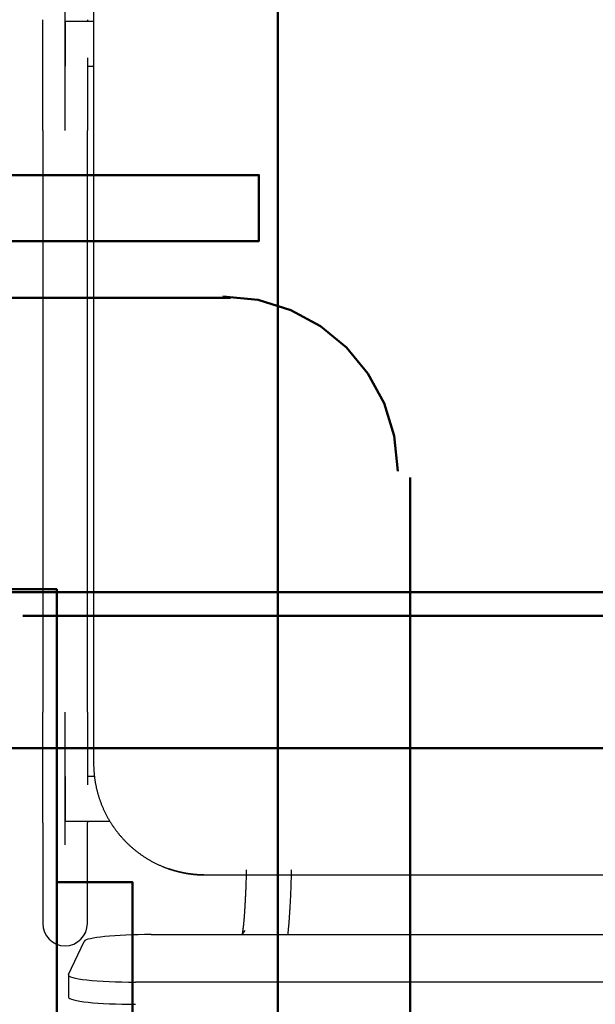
# Model space of a CAD drawing. Header units: metres. Extents: x -1 to 430, y -6 to 31.
# Tile 87 of 169: x 417.837 to 418.095, y 15.135 to 15.576. Entities that reach past the tile are written whole.
import ezdxf

# ---------------------------------------------------------------- set-up
doc = ezdxf.new("R2010")
doc.units = ezdxf.units.M
doc.linetypes.add('CONTINUA', pattern=[0])
for name, color, linetype, lineweight in [('P1 MOBLES', 7, 'CONTINUA', 25), ('P3 MOBLES', 7, 'CONTINUA', 25), ('P4 MOBLES', 7, 'CONTINUA', 25), ('P5 MOBLES', 7, 'CONTINUA', 25), ('PA MOBLES', 7, 'CONTINUA', 25)]:
    doc.layers.add(name, color=color, linetype=linetype, lineweight=lineweight)

# ---------------------------------------------------------------- blocks, each defined once
blk = doc.blocks.new('OBJETO_COMPLEJO_79')
at = {"layer": 'P3 MOBLES', "color": 202, "linetype": 'CONTINUA', "lineweight": 50, "transparency": 33554687}
for p, q in [((417.93164, 15.45126), (417.58029, 15.45126)), ((418.01207, 15.07874), (418.01207, 15.37083))]:
    blk.add_line(p, q, dxfattribs=at)
blk.add_lwpolyline([(418.75288, 14.5242), (418.75288, 15.92538), (417.95281, 15.92538), (417.95281, 14.5242), (418.75288, 14.5242)], close=True, dxfattribs=at)
for points in [[(417.68188, 15.47666), (417.68188, 15.50629), (417.94434, 15.50629), (417.94434, 15.47666), (417.55489, 15.47666), (417.55489, 15.43856)], [(417.92823, 15.45191), (417.94401, 15.45032), (417.95871, 15.44575), (417.97202, 15.43853), (417.98361, 15.42897), (417.99317, 15.41738), (418.00039, 15.40408), (418.00495, 15.38938), (418.00654, 15.3736)]]:
    blk.add_lwpolyline(points, dxfattribs=at)
blk = doc.blocks.new('OBJETO_COMPLEJO_116')
at = {"layer": 'P4 MOBLES', "color": 202, "linetype": 'CONTINUA', "lineweight": 50, "transparency": 33554687}
blk.add_lwpolyline([(419.16669, 16.11953), (417.76552, 16.11953), (417.76552, 15.31946), (419.16669, 15.31946), (419.16669, 16.11953)], close=True, dxfattribs=at)
blk = doc.blocks.new('OBJETO_COMPLEJO_169')
at = {"layer": 'P5 MOBLES', "color": 202, "linetype": 'CONTINUA', "lineweight": 50, "transparency": 33554687}
blk.add_line((418.13069, 15.30872), (417.8386, 15.30872), dxfattribs=at)
blk.add_lwpolyline([(418.68524, 16.04953), (417.28406, 16.04953), (417.28406, 15.24946), (418.68524, 15.24946), (418.68524, 16.04953)], close=True, dxfattribs=at)

msp = doc.modelspace()

# ---------------------------------------------------------------- linework, layer by layer
at = {"layer": 'P1 MOBLES', "color": 202, "linetype": 'CONTINUA', "lineweight": 50, "transparency": 33554687}
msp.add_lwpolyline([(417.85382, 15.18948), (417.88769, 15.18948), (417.88769, 14.92702), (417.85382, 14.92702), (417.85382, 15.32071), (417.81572, 15.32071)], dxfattribs=at)
at = {"layer": 'PA MOBLES', "color": 180, "transparency": 33554687}
for p, q in [((417.87034, 15.59268), (417.87034, 15.24267)), ((417.85756, 15.52619), (417.85756, 15.58576)), ((417.85756, 15.57507), (417.85756, 15.55507)), ((417.87034, 15.57507), (417.85756, 15.57507)), ((417.86756, 15.55507), (417.87034, 15.55507)), ((417.84756, 15.52619), (417.84756, 15.26569)), ((417.86756, 15.26569), (417.86756, 15.52619)), ((417.85756, 15.20612), (417.85756, 15.26569)), ((417.85756, 15.23681), (417.85756, 15.21681)), ((417.87068, 15.23681), (417.86756, 15.23681)), ((417.84756, 15.216), (417.84756, 15.17094)), ((417.85756, 15.21681), (417.87755, 15.21681)), ((417.86756, 15.17094), (417.86756, 15.216)), ((417.91976, 15.19268), (418.26591, 15.19268)), ((417.91976, 15.19268), (418.26591, 15.19268)), ((417.93805, 15.16775), (417.93669, 15.16597)), ((417.85912, 15.14803), (417.86612, 15.16293)), ((417.89608, 15.16597), (418.289, 15.16597)), ((417.85908, 15.14787), (417.85908, 15.13792)), ((418.296, 15.14467), (417.88908, 15.14467))]:
    msp.add_line(p, q, dxfattribs=at)
for points in [[(417.84756, 15.52619), (417.84756, 15.52684), (417.84756, 15.52749), (417.84756, 15.52814), (417.84756, 15.52879), (417.84756, 15.52943), (417.84756, 15.53008), (417.84756, 15.53073), (417.84756, 15.53137), (417.84756, 15.53202), (417.84756, 15.53266), (417.84756, 15.5333), (417.84756, 15.53395), (417.84756, 15.53458), (417.84756, 15.53522), (417.84756, 15.53586), (417.84756, 15.53649), (417.84756, 15.53713), (417.84756, 15.53776), (417.84756, 15.53839), (417.84756, 15.53902), (417.84756, 15.53964), (417.84756, 15.54027), (417.84756, 15.54089), (417.84756, 15.54151), (417.84756, 15.54212), (417.84756, 15.54274), (417.84756, 15.54335), (417.84756, 15.54396), (417.84756, 15.54456), (417.84756, 15.54517), (417.84756, 15.54577), (417.84756, 15.54637), (417.84756, 15.54696), (417.84756, 15.54755), (417.84756, 15.54813), (417.84756, 15.54871), (417.84756, 15.54929), (417.84756, 15.54987), (417.84756, 15.55043), (417.84756, 15.551), (417.84756, 15.55156), (417.84756, 15.55212), (417.84756, 15.55267), (417.84756, 15.55322), (417.84756, 15.55376), (417.84756, 15.5543), (417.84756, 15.55483), (417.84756, 15.55536), (417.84756, 15.55588), (417.84756, 15.5564), (417.84756, 15.55692), (417.84756, 15.55743), (417.84756, 15.55793), (417.84756, 15.55843), (417.84756, 15.55892), (417.84756, 15.55941), (417.84756, 15.55989), (417.84756, 15.56037), (417.84756, 15.56084), (417.84756, 15.56131), (417.84756, 15.56171), (417.84756, 15.56211), (417.84756, 15.5625), (417.84756, 15.56289), (417.84756, 15.56327), (417.84756, 15.56365), (417.84756, 15.56403), (417.84756, 15.56439), (417.84756, 15.56476), (417.84756, 15.56512), (417.84756, 15.56547), (417.84756, 15.56582), (417.84756, 15.56616), (417.84756, 15.5665), (417.84756, 15.56683), (417.84756, 15.56716), (417.84756, 15.56748), (417.84756, 15.5678), (417.84756, 15.56811), (417.84756, 15.56842), (417.84756, 15.56872), (417.84756, 15.56901), (417.84756, 15.5693), (417.84756, 15.56959), (417.84756, 15.56987), (417.84756, 15.57014), (417.84756, 15.57041), (417.84756, 15.57067), (417.84756, 15.57093), (417.84756, 15.57118), (417.84756, 15.57142), (417.84756, 15.57166), (417.84756, 15.5719), (417.84756, 15.57212), (417.84756, 15.57235), (417.84756, 15.57256), (417.84756, 15.57277), (417.84756, 15.57297), (417.84756, 15.57317), (417.84756, 15.57336), (417.84756, 15.57355), (417.84756, 15.57373), (417.84756, 15.5739), (417.84756, 15.57406), (417.84756, 15.57422), (417.84756, 15.57438), (417.84756, 15.57453), (417.84756, 15.57467), (417.84756, 15.5748), (417.84756, 15.57493), (417.84756, 15.57506), (417.84756, 15.57517), (417.84756, 15.57528), (417.84756, 15.57539), (417.84756, 15.57549), (417.84756, 15.57558), (417.84756, 15.57566), (417.84756, 15.57574), (417.84756, 15.57581), (417.84756, 15.57588)], [(417.86756, 15.57588), (417.86756, 15.57586), (417.86756, 15.57584), (417.86756, 15.57582), (417.86756, 15.5758), (417.86756, 15.57578), (417.86756, 15.57576), (417.86756, 15.57574), (417.86756, 15.57571), (417.86756, 15.57569), (417.86756, 15.57567), (417.86756, 15.57564), (417.86756, 15.57562), (417.86756, 15.57559), (417.86756, 15.57556), (417.86756, 15.57554), (417.86756, 15.57551), (417.86756, 15.57548), (417.86756, 15.57545), (417.86756, 15.57542), (417.86756, 15.57539), (417.86756, 15.57536), (417.86756, 15.57533), (417.86756, 15.5753), (417.86756, 15.57527), (417.86756, 15.57524), (417.86756, 15.57521), (417.86756, 15.57517), (417.86756, 15.57514), (417.86756, 15.5751), (417.86756, 15.57507)], [(417.86756, 15.55874), (417.86756, 15.55871), (417.86756, 15.55867), (417.86756, 15.55864), (417.86756, 15.5586), (417.86756, 15.55857), (417.86756, 15.55853), (417.86756, 15.5585), (417.86756, 15.55846), (417.86756, 15.55843), (417.86756, 15.55839), (417.86756, 15.55835), (417.86756, 15.55832), (417.86756, 15.55828), (417.86756, 15.55825), (417.86756, 15.55821), (417.86756, 15.55818), (417.86756, 15.55814), (417.86756, 15.55811), (417.86756, 15.55807), (417.86756, 15.55803), (417.86756, 15.558), (417.86756, 15.55796), (417.86756, 15.55793), (417.86756, 15.55789), (417.86756, 15.55786), (417.86756, 15.55782), (417.86756, 15.55778), (417.86756, 15.55775), (417.86756, 15.55771), (417.86756, 15.55768), (417.86756, 15.55723), (417.86756, 15.55678), (417.86756, 15.55633), (417.86756, 15.55588), (417.86756, 15.55542), (417.86756, 15.55496), (417.86756, 15.55449), (417.86756, 15.55402), (417.86756, 15.55355), (417.86756, 15.55307), (417.86756, 15.55259), (417.86756, 15.55211), (417.86756, 15.55162), (417.86756, 15.55113), (417.86756, 15.55064), (417.86756, 15.55014), (417.86756, 15.54964), (417.86756, 15.54914), (417.86756, 15.54863), (417.86756, 15.54813), (417.86756, 15.54761), (417.86756, 15.5471), (417.86756, 15.54658), (417.86756, 15.54606), (417.86756, 15.54554), (417.86756, 15.54502), (417.86756, 15.54449), (417.86756, 15.54396), (417.86756, 15.54343), (417.86756, 15.54289), (417.86756, 15.54235), (417.86756, 15.54181), (417.86756, 15.54127), (417.86756, 15.54073), (417.86756, 15.54019), (417.86756, 15.53964), (417.86756, 15.53909), (417.86756, 15.53854), (417.86756, 15.53799), (417.86756, 15.53744), (417.86756, 15.53689), (417.86756, 15.53633), (417.86756, 15.53578), (417.86756, 15.53522), (417.86756, 15.53466), (417.86756, 15.5341), (417.86756, 15.53354), (417.86756, 15.53298), (417.86756, 15.53242), (417.86756, 15.53185), (417.86756, 15.53129), (417.86756, 15.53073), (417.86756, 15.53016), (417.86756, 15.52959), (417.86756, 15.52903), (417.86756, 15.52846), (417.86756, 15.52789), (417.86756, 15.52732), (417.86756, 15.52675), (417.86756, 15.52619)], [(417.84756, 15.216), (417.84756, 15.21607), (417.84756, 15.21616), (417.84756, 15.21625), (417.84756, 15.21635), (417.84756, 15.21646), (417.84756, 15.21658), (417.84756, 15.2167), (417.84756, 15.21684), (417.84756, 15.21698), (417.84756, 15.21713), (417.84756, 15.21729), (417.84756, 15.21745), (417.84756, 15.21763), (417.84756, 15.21781), (417.84756, 15.218), (417.84756, 15.2182), (417.84756, 15.21841), (417.84756, 15.21862), (417.84756, 15.21885), (417.84756, 15.21908), (417.84756, 15.21932), (417.84756, 15.21956), (417.84756, 15.21982), (417.84756, 15.22008), (417.84756, 15.22035), (417.84756, 15.22063), (417.84756, 15.22091), (417.84756, 15.2212), (417.84756, 15.2215), (417.84756, 15.22181), (417.84756, 15.22213), (417.84756, 15.22245), (417.84756, 15.22278), (417.84756, 15.22312), (417.84756, 15.22346), (417.84756, 15.22381), (417.84756, 15.22417), (417.84756, 15.22454), (417.84756, 15.22491), (417.84756, 15.22529), (417.84756, 15.22567), (417.84756, 15.22606), (417.84756, 15.22646), (417.84756, 15.22687), (417.84756, 15.22728), (417.84756, 15.2277), (417.84756, 15.22812), (417.84756, 15.22855), (417.84756, 15.22899), (417.84756, 15.22943), (417.84756, 15.22988), (417.84756, 15.23034), (417.84756, 15.2308), (417.84756, 15.23127), (417.84756, 15.23174), (417.84756, 15.23222), (417.84756, 15.23271), (417.84756, 15.2332), (417.84756, 15.2337), (417.84756, 15.2342), (417.84756, 15.23464), (417.84756, 15.23509), (417.84756, 15.23554), (417.84756, 15.236), (417.84756, 15.23646), (417.84756, 15.23692), (417.84756, 15.23739), (417.84756, 15.23786), (417.84756, 15.23833), (417.84756, 15.23881), (417.84756, 15.23929), (417.84756, 15.23977), (417.84756, 15.24026), (417.84756, 15.24075), (417.84756, 15.24124), (417.84756, 15.24173), (417.84756, 15.24223), (417.84756, 15.24274), (417.84756, 15.24324), (417.84756, 15.24375), (417.84756, 15.24426), (417.84756, 15.24478), (417.84756, 15.24529), (417.84756, 15.24581), (417.84756, 15.24633), (417.84756, 15.24686), (417.84756, 15.24739), (417.84756, 15.24792), (417.84756, 15.24845), (417.84756, 15.24898), (417.84756, 15.24952), (417.84756, 15.25006), (417.84756, 15.2506), (417.84756, 15.25115), (417.84756, 15.25169), (417.84756, 15.25224), (417.84756, 15.25278), (417.84756, 15.25333), (417.84756, 15.25388), (417.84756, 15.25444), (417.84756, 15.25499), (417.84756, 15.25554), (417.84756, 15.2561), (417.84756, 15.25666), (417.84756, 15.25721), (417.84756, 15.25777), (417.84756, 15.25833), (417.84756, 15.2589), (417.84756, 15.25946), (417.84756, 15.26002), (417.84756, 15.26059), (417.84756, 15.26115), (417.84756, 15.26172), (417.84756, 15.26228), (417.84756, 15.26285), (417.84756, 15.26342), (417.84756, 15.26398), (417.84756, 15.26455), (417.84756, 15.26512), (417.84756, 15.26569)], [(417.86756, 15.26569), (417.86756, 15.26504), (417.86756, 15.26439), (417.86756, 15.26374), (417.86756, 15.26309), (417.86756, 15.26244), (417.86756, 15.26179), (417.86756, 15.26115), (417.86756, 15.2605), (417.86756, 15.25986), (417.86756, 15.25921), (417.86756, 15.25857), (417.86756, 15.25793), (417.86756, 15.25729), (417.86756, 15.25665), (417.86756, 15.25602), (417.86756, 15.25538), (417.86756, 15.25475), (417.86756, 15.25412), (417.86756, 15.25349), (417.86756, 15.25286), (417.86756, 15.25223), (417.86756, 15.25161), (417.86756, 15.25099), (417.86756, 15.25037), (417.86756, 15.24975), (417.86756, 15.24914), (417.86756, 15.24853), (417.86756, 15.24792), (417.86756, 15.24731), (417.86756, 15.24671), (417.86756, 15.24621), (417.86756, 15.24572), (417.86756, 15.24523), (417.86756, 15.24475), (417.86756, 15.24427), (417.86756, 15.24378), (417.86756, 15.24331), (417.86756, 15.24283), (417.86756, 15.24236), (417.86756, 15.24189), (417.86756, 15.24142), (417.86756, 15.24096), (417.86756, 15.2405), (417.86756, 15.24004), (417.86756, 15.23958), (417.86756, 15.23913), (417.86756, 15.23868), (417.86756, 15.23823), (417.86756, 15.23779), (417.86756, 15.23735), (417.86756, 15.23691), (417.86756, 15.23648), (417.86756, 15.23605), (417.86756, 15.23562), (417.86756, 15.2352), (417.86756, 15.23478), (417.86756, 15.23436), (417.86756, 15.23395), (417.86756, 15.23354), (417.86756, 15.23313)], [(417.87034, 15.24267), (417.87034, 15.24236), (417.87034, 15.24204), (417.87035, 15.24173), (417.87035, 15.24141), (417.87036, 15.24109), (417.87037, 15.24078), (417.87039, 15.24046), (417.8704, 15.24014), (417.87042, 15.23982), (417.87044, 15.2395), (417.87046, 15.23918), (417.87048, 15.23886), (417.87051, 15.23854), (417.87054, 15.23822), (417.87057, 15.2379), (417.8706, 15.23757), (417.87063, 15.23725), (417.87067, 15.23693), (417.87071, 15.23661), (417.87075, 15.23628), (417.87079, 15.23596), (417.87083, 15.23564), (417.87088, 15.23531), (417.87093, 15.23499), (417.87098, 15.23467), (417.87104, 15.23434), (417.87109, 15.23402), (417.87115, 15.2337), (417.87121, 15.23337), (417.87127, 15.23305), (417.87134, 15.23273), (417.8714, 15.23241), (417.87147, 15.23208), (417.87154, 15.23176), (417.87162, 15.23144), (417.87169, 15.23112), (417.87177, 15.23079), (417.87185, 15.23047), (417.87193, 15.23015), (417.87201, 15.22983), (417.8721, 15.22951), (417.87219, 15.22919), (417.87228, 15.22887), (417.87237, 15.22855), (417.87247, 15.22823), (417.87257, 15.22791), (417.87266, 15.2276), (417.87277, 15.22728), (417.87287, 15.22696), (417.87298, 15.22665), (417.87308, 15.22633), (417.87319, 15.22602), (417.87331, 15.2257), (417.87342, 15.22539), (417.87354, 15.22508), (417.87365, 15.22476), (417.87377, 15.22445), (417.8739, 15.22414), (417.87402, 15.22383), (417.87415, 15.22352), (417.87428, 15.22322), (417.87441, 15.22291), (417.87454, 15.2226), (417.87468, 15.2223), (417.87481, 15.22199), (417.87495, 15.22169), (417.87509, 15.22139), (417.87524, 15.22109), (417.87538, 15.22079), (417.87553, 15.22049), (417.87568, 15.22019), (417.87583, 15.21989), (417.87598, 15.2196), (417.87614, 15.2193), (417.87629, 15.21901), (417.87645, 15.21872), (417.87661, 15.21843), (417.87677, 15.21813), (417.87694, 15.21785), (417.8771, 15.21756), (417.87727, 15.21727), (417.87744, 15.21699), (417.87761, 15.2167), (417.87778, 15.21642), (417.87796, 15.21614), (417.87813, 15.21586), (417.87831, 15.21558), (417.87849, 15.2153), (417.87867, 15.21503), (417.87886, 15.21476), (417.87904, 15.21448), (417.87923, 15.21421), (417.87942, 15.21394), (417.87961, 15.21367), (417.8798, 15.21341), (417.87999, 15.21314), (417.88018, 15.21288), (417.88038, 15.21262), (417.88058, 15.21236), (417.88077, 15.2121), (417.88097, 15.21184), (417.88118, 15.21159), (417.88138, 15.21133), (417.88158, 15.21108), (417.88179, 15.21083), (417.88199, 15.21058), (417.8822, 15.21034), (417.88241, 15.21009), (417.88262, 15.20985), (417.88283, 15.20961), (417.88305, 15.20937), (417.88326, 15.20913), (417.88347, 15.20889), (417.88369, 15.20866), (417.88391, 15.20843), (417.88413, 15.2082), (417.88434, 15.20797), (417.88456, 15.20774), (417.88479, 15.20751), (417.88501, 15.20729), (417.88523, 15.20707), (417.88546, 15.20685), (417.88568, 15.20663), (417.88591, 15.20641), (417.88614, 15.2062), (417.88637, 15.20598), (417.88661, 15.20577), (417.88684, 15.20555), (417.88708, 15.20534), (417.88732, 15.20513), (417.88756, 15.20492), (417.8878, 15.20471), (417.88805, 15.2045), (417.88829, 15.20429), (417.88854, 15.20409), (417.88879, 15.20388), (417.88904, 15.20368), (417.88929, 15.20348), (417.88955, 15.20328), (417.88981, 15.20308), (417.89006, 15.20288), (417.89032, 15.20268), (417.89058, 15.20249), (417.89085, 15.2023), (417.89111, 15.2021), (417.89138, 15.20191), (417.89164, 15.20173), (417.89191, 15.20154), (417.89218, 15.20135), (417.89246, 15.20117), (417.89273, 15.20099), (417.893, 15.20081), (417.89328, 15.20063), (417.89356, 15.20045), (417.89384, 15.20027), (417.89412, 15.2001), (417.8944, 15.19993), (417.89468, 15.19976), (417.89497, 15.19959), (417.89525, 15.19942), (417.89554, 15.19926), (417.89583, 15.19909), (417.89612, 15.19893), (417.89641, 15.19877), (417.8967, 15.19861), (417.89699, 15.19846), (417.89729, 15.1983), (417.89758, 15.19815), (417.89788, 15.198), (417.89818, 15.19785), (417.89848, 15.19771), (417.89878, 15.19756), (417.89908, 15.19742), (417.89938, 15.19728), (417.89968, 15.19714), (417.89999, 15.197), (417.90029, 15.19687), (417.9006, 15.19674), (417.9009, 15.1966), (417.90121, 15.19648), (417.9013, 15.19644), (417.90139, 15.1964), (417.90148, 15.19636), (417.90158, 15.19633), (417.90167, 15.19629), (417.90176, 15.19625), (417.90185, 15.19622), (417.90194, 15.19618), (417.90203, 15.19614), (417.90212, 15.19611), (417.90222, 15.19607), (417.90231, 15.19604), (417.9024, 15.196), (417.90249, 15.19597), (417.90258, 15.19593), (417.90268, 15.1959), (417.90277, 15.19586), (417.90286, 15.19583), (417.90295, 15.19579), (417.90305, 15.19576), (417.90314, 15.19572), (417.90323, 15.19569), (417.90332, 15.19566), (417.90342, 15.19562), (417.90351, 15.19559), (417.9036, 15.19556), (417.90369, 15.19552), (417.90379, 15.19549), (417.90388, 15.19546), (417.90397, 15.19543)], [(417.86756, 15.21681), (417.86756, 15.21677), (417.86756, 15.21674), (417.86756, 15.2167), (417.86756, 15.21667), (417.86756, 15.21664), (417.86756, 15.2166), (417.86756, 15.21657), (417.86756, 15.21654), (417.86756, 15.21651), (417.86756, 15.21648), (417.86756, 15.21645), (417.86756, 15.21642), (417.86756, 15.21639), (417.86756, 15.21637), (417.86756, 15.21634), (417.86756, 15.21631), (417.86756, 15.21629), (417.86756, 15.21626), (417.86756, 15.21623), (417.86756, 15.21621), (417.86756, 15.21619), (417.86756, 15.21616), (417.86756, 15.21614), (417.86756, 15.21612), (417.86756, 15.2161), (417.86756, 15.21607), (417.86756, 15.21605), (417.86756, 15.21603), (417.86756, 15.21601), (417.86756, 15.216)], [(417.90397, 15.19543), (417.904, 15.19542), (417.90402, 15.19541), (417.90405, 15.1954), (417.90407, 15.19539), (417.9041, 15.19538), (417.90412, 15.19538), (417.90415, 15.19537), (417.90417, 15.19536), (417.9042, 15.19535), (417.90422, 15.19534), (417.90425, 15.19533), (417.90427, 15.19532), (417.9043, 15.19532), (417.90432, 15.19531), (417.90435, 15.1953), (417.90437, 15.19529), (417.9044, 15.19528), (417.90442, 15.19527), (417.90445, 15.19527), (417.90447, 15.19526), (417.90449, 15.19525), (417.90452, 15.19524), (417.90454, 15.19523), (417.90457, 15.19523), (417.90459, 15.19522), (417.90462, 15.19521), (417.90464, 15.1952), (417.90467, 15.19519), (417.90469, 15.19518), (417.90471, 15.19518), (417.90487, 15.19513), (417.90502, 15.19508), (417.90518, 15.19503), (417.90533, 15.19498), (417.90549, 15.19493), (417.90565, 15.19488), (417.90581, 15.19483), (417.90597, 15.19478), (417.90613, 15.19473), (417.90629, 15.19469), (417.90646, 15.19464), (417.90662, 15.19459), (417.90678, 15.19455), (417.90695, 15.1945), (417.90711, 15.19446), (417.90728, 15.19441), (417.90744, 15.19437), (417.90761, 15.19432), (417.90778, 15.19428), (417.90795, 15.19423), (417.90811, 15.19419), (417.90828, 15.19415), (417.90845, 15.19411), (417.90862, 15.19407), (417.90879, 15.19403), (417.90896, 15.19398), (417.90913, 15.19395), (417.9093, 15.19391), (417.90947, 15.19387), (417.90964, 15.19383), (417.90981, 15.19379), (417.90998, 15.19376), (417.91015, 15.19372), (417.91033, 15.19369), (417.9105, 15.19365), (417.91067, 15.19362), (417.91084, 15.19358), (417.91101, 15.19355), (417.91118, 15.19352), (417.91135, 15.19349), (417.91152, 15.19346), (417.91168, 15.19343), (417.91185, 15.1934), (417.91202, 15.19337), (417.91219, 15.19334), (417.91236, 15.19332), (417.91252, 15.19329), (417.91269, 15.19326), (417.91286, 15.19324), (417.91302, 15.19321), (417.91319, 15.19319), (417.91335, 15.19316), (417.91351, 15.19314), (417.91368, 15.19312), (417.91384, 15.1931), (417.914, 15.19308), (417.91416, 15.19306), (417.91432, 15.19304), (417.91448, 15.19302), (417.91463, 15.193), (417.91476, 15.19299), (417.91489, 15.19297), (417.91502, 15.19296), (417.91515, 15.19294), (417.91528, 15.19293), (417.91542, 15.19292), (417.91555, 15.1929), (417.91569, 15.19289), (417.91583, 15.19288), (417.91596, 15.19287), (417.9161, 15.19286), (417.91624, 15.19284), (417.91638, 15.19283), (417.91652, 15.19282), (417.91666, 15.19281), (417.91679, 15.1928), (417.91693, 15.19279), (417.91707, 15.19278), (417.91721, 15.19277), (417.91735, 15.19276), (417.91749, 15.19276), (417.91762, 15.19275), (417.91776, 15.19274), (417.91789, 15.19273), (417.91803, 15.19273), (417.91816, 15.19272), (417.91829, 15.19272), (417.91842, 15.19271), (417.91855, 15.19271), (417.91868, 15.1927), (417.91869, 15.1927), (417.91871, 15.1927), (417.91872, 15.1927), (417.91874, 15.1927), (417.91875, 15.1927), (417.91877, 15.1927), (417.91878, 15.1927), (417.9188, 15.1927), (417.91881, 15.1927), (417.91883, 15.1927), (417.91884, 15.1927), (417.91886, 15.1927), (417.91887, 15.1927), (417.91889, 15.19269), (417.9189, 15.19269), (417.91892, 15.19269), (417.91894, 15.19269), (417.91895, 15.19269), (417.91897, 15.19269), (417.91898, 15.19269), (417.919, 15.19269), (417.91902, 15.19269), (417.91903, 15.19269), (417.91905, 15.19269), (417.91906, 15.19269), (417.91908, 15.19269), (417.9191, 15.19269), (417.91911, 15.19269), (417.91913, 15.19269), (417.91914, 15.19269), (417.91916, 15.19269), (417.91918, 15.19269), (417.91919, 15.19269), (417.91921, 15.19269), (417.91922, 15.19269), (417.91924, 15.19269), (417.91926, 15.19269), (417.91927, 15.19268), (417.91929, 15.19268), (417.9193, 15.19268), (417.91932, 15.19268), (417.91934, 15.19268), (417.91935, 15.19268), (417.91937, 15.19268), (417.91938, 15.19268), (417.9194, 15.19268), (417.91941, 15.19268), (417.91943, 15.19268), (417.91944, 15.19268), (417.91946, 15.19268), (417.91947, 15.19268), (417.91949, 15.19268), (417.9195, 15.19268), (417.91952, 15.19268), (417.91953, 15.19268), (417.91955, 15.19268), (417.91956, 15.19268), (417.91958, 15.19268), (417.91959, 15.19268), (417.91961, 15.19268), (417.91961, 15.19268), (417.91962, 15.19268), (417.91962, 15.19268), (417.91962, 15.19268), (417.91963, 15.19268), (417.91963, 15.19268), (417.91964, 15.19268), (417.91964, 15.19268), (417.91965, 15.19268), (417.91965, 15.19268), (417.91966, 15.19268), (417.91966, 15.19268), (417.91967, 15.19268), (417.91967, 15.19268), (417.91968, 15.19268), (417.91968, 15.19268), (417.91968, 15.19268), (417.91969, 15.19268), (417.91969, 15.19268), (417.9197, 15.19268), (417.9197, 15.19268), (417.91971, 15.19268), (417.91971, 15.19268), (417.91972, 15.19268), (417.91972, 15.19268), (417.91972, 15.19268), (417.91973, 15.19268), (417.91973, 15.19268), (417.91974, 15.19268), (417.91976, 15.19268)], [(417.9055, 15.19493), (417.90545, 15.19494), (417.90539, 15.19496), (417.90534, 15.19497), (417.90529, 15.19499), (417.90524, 15.19501), (417.90519, 15.19502), (417.90514, 15.19504), (417.90509, 15.19506), (417.90504, 15.19507), (417.90499, 15.19509), (417.90494, 15.1951), (417.90489, 15.19512), (417.90484, 15.19514), (417.90478, 15.19515), (417.90473, 15.19517), (417.90468, 15.19519), (417.90463, 15.1952), (417.90458, 15.19522), (417.90453, 15.19524), (417.90448, 15.19525), (417.90443, 15.19527), (417.90438, 15.19529), (417.90433, 15.19531), (417.90428, 15.19532), (417.90423, 15.19534), (417.90418, 15.19536), (417.90413, 15.19537), (417.90407, 15.19539), (417.90402, 15.19541), (417.90397, 15.19543)], [(417.91974, 15.19268), (417.91974, 15.19268), (417.91973, 15.19268), (417.91973, 15.19268), (417.91972, 15.19268), (417.91972, 15.19268), (417.91972, 15.19268), (417.91971, 15.19268), (417.91971, 15.19268), (417.9197, 15.19268), (417.9197, 15.19268), (417.91969, 15.19268), (417.91969, 15.19268), (417.91968, 15.19268), (417.91968, 15.19268), (417.91968, 15.19268), (417.91967, 15.19268), (417.91967, 15.19268), (417.91966, 15.19268), (417.91966, 15.19268), (417.91965, 15.19268), (417.91965, 15.19268), (417.91964, 15.19268), (417.91964, 15.19268), (417.91963, 15.19268), (417.91963, 15.19268), (417.91962, 15.19268), (417.91962, 15.19268), (417.91962, 15.19268), (417.91961, 15.19268), (417.91961, 15.19268), (417.91959, 15.19268), (417.91958, 15.19268), (417.91956, 15.19268), (417.91955, 15.19268), (417.91953, 15.19268), (417.91952, 15.19268), (417.9195, 15.19268), (417.91949, 15.19268), (417.91947, 15.19268), (417.91946, 15.19268), (417.91944, 15.19268), (417.91943, 15.19268), (417.91941, 15.19268), (417.9194, 15.19268), (417.91938, 15.19268), (417.91937, 15.19268), (417.91935, 15.19268), (417.91934, 15.19268), (417.91932, 15.19268), (417.9193, 15.19268), (417.91929, 15.19268), (417.91927, 15.19268), (417.91926, 15.19269), (417.91924, 15.19269), (417.91922, 15.19269), (417.91921, 15.19269), (417.91919, 15.19269), (417.91918, 15.19269), (417.91916, 15.19269), (417.91914, 15.19269), (417.91913, 15.19269), (417.91911, 15.19269), (417.9191, 15.19269), (417.91908, 15.19269), (417.91906, 15.19269), (417.91905, 15.19269), (417.91903, 15.19269), (417.91902, 15.19269), (417.919, 15.19269), (417.91898, 15.19269), (417.91897, 15.19269), (417.91895, 15.19269), (417.91894, 15.19269), (417.91892, 15.19269), (417.9189, 15.19269), (417.91889, 15.19269), (417.91887, 15.1927), (417.91886, 15.1927), (417.91884, 15.1927), (417.91883, 15.1927), (417.91881, 15.1927), (417.9188, 15.1927), (417.91878, 15.1927), (417.91877, 15.1927), (417.91875, 15.1927), (417.91874, 15.1927), (417.91872, 15.1927), (417.91871, 15.1927), (417.91869, 15.1927), (417.91868, 15.1927), (417.91855, 15.19271), (417.91842, 15.19271), (417.91829, 15.19272), (417.91816, 15.19272), (417.91803, 15.19273), (417.91789, 15.19273), (417.91776, 15.19274), (417.91762, 15.19275), (417.91749, 15.19276), (417.91735, 15.19276), (417.91721, 15.19277), (417.91707, 15.19278), (417.91693, 15.19279), (417.91679, 15.1928), (417.91666, 15.19281), (417.91652, 15.19282), (417.91638, 15.19283), (417.91624, 15.19284), (417.9161, 15.19286), (417.91596, 15.19287), (417.91583, 15.19288), (417.91569, 15.19289), (417.91555, 15.1929), (417.91542, 15.19292), (417.91528, 15.19293), (417.91515, 15.19294), (417.91502, 15.19296), (417.91489, 15.19297), (417.91476, 15.19299), (417.91463, 15.193), (417.91448, 15.19302), (417.91432, 15.19304), (417.91416, 15.19306), (417.914, 15.19308), (417.91384, 15.1931), (417.91368, 15.19312), (417.91351, 15.19314), (417.91335, 15.19316), (417.91319, 15.19319), (417.91302, 15.19321), (417.91286, 15.19324), (417.91269, 15.19326), (417.91252, 15.19329), (417.91236, 15.19332), (417.91219, 15.19334), (417.91202, 15.19337), (417.91185, 15.1934), (417.91168, 15.19343), (417.91152, 15.19346), (417.91135, 15.19349), (417.91118, 15.19352), (417.91101, 15.19355), (417.91084, 15.19358), (417.91067, 15.19362), (417.9105, 15.19365), (417.91033, 15.19369), (417.91015, 15.19372), (417.90998, 15.19376), (417.90981, 15.19379), (417.90964, 15.19383), (417.9095, 15.19386), (417.90936, 15.19389), (417.90922, 15.19393), (417.90908, 15.19396), (417.90893, 15.19399), (417.90879, 15.19402), (417.90865, 15.19406), (417.90851, 15.19409), (417.90837, 15.19413), (417.90823, 15.19416), (417.90809, 15.1942), (417.90795, 15.19423), (417.90781, 15.19427), (417.90767, 15.19431), (417.90753, 15.19434), (417.90739, 15.19438), (417.90725, 15.19442), (417.90712, 15.19445), (417.90698, 15.19449), (417.90684, 15.19453), (417.9067, 15.19457), (417.90657, 15.19461), (417.90643, 15.19465), (417.9063, 15.19469), (417.90616, 15.19472), (417.90603, 15.19476), (417.90589, 15.1948), (417.90576, 15.19485), (417.90563, 15.19489), (417.9055, 15.19493)], [(417.93704, 15.16642), (417.93705, 15.16647), (417.93706, 15.16653), (417.93707, 15.16659), (417.93708, 15.16665), (417.93709, 15.16671), (417.9371, 15.16678), (417.93711, 15.16684), (417.93712, 15.16691), (417.93713, 15.16698), (417.93714, 15.16705), (417.93715, 15.16712), (417.93716, 15.1672), (417.93718, 15.16728), (417.93719, 15.16736), (417.9372, 15.16744), (417.93721, 15.16752), (417.93722, 15.1676), (417.93724, 15.16769), (417.93725, 15.16778), (417.93726, 15.16787), (417.93727, 15.16796), (417.93729, 15.16806), (417.9373, 15.16815), (417.93731, 15.16825), (417.93733, 15.16835), (417.93734, 15.16845), (417.93735, 15.16856), (417.93737, 15.16866), (417.93738, 15.16877), (417.93739, 15.16888), (417.93742, 15.16909), (417.93744, 15.16931), (417.93747, 15.16954), (417.9375, 15.16977), (417.93752, 15.17001), (417.93755, 15.17026), (417.93757, 15.17051), (417.9376, 15.17077), (417.93763, 15.17104), (417.93765, 15.17131), (417.93768, 15.17159), (417.93771, 15.17187), (417.93773, 15.17217), (417.93776, 15.17247), (417.93779, 15.17277), (417.93781, 15.17309), (417.93784, 15.1734), (417.93787, 15.17373), (417.93789, 15.17406), (417.93792, 15.1744), (417.93795, 15.17475), (417.93797, 15.1751), (417.938, 15.17547), (417.93802, 15.17583), (417.93805, 15.17621), (417.93808, 15.17659), (417.9381, 15.17697), (417.93813, 15.17737), (417.93815, 15.17777), (417.93818, 15.17818), (417.93821, 15.17862), (417.93823, 15.17907), (417.93826, 15.17952), (417.93828, 15.17998), (417.93831, 15.18045), (417.93834, 15.18092), (417.93836, 15.18139), (417.93838, 15.18187), (417.93841, 15.18235), (417.93843, 15.18284), (417.93845, 15.18333), (417.93848, 15.18383), (417.9385, 15.18433), (417.93852, 15.18483), (417.93854, 15.18534), (417.93856, 15.18586), (417.93859, 15.18638), (417.93861, 15.1869), (417.93863, 15.18742), (417.93865, 15.18795), (417.93866, 15.18849), (417.93868, 15.18903), (417.9387, 15.18957), (417.93872, 15.19011), (417.93874, 15.19066), (417.93875, 15.19121), (417.93877, 15.19177), (417.93879, 15.19233), (417.9388, 15.19289), (417.93882, 15.19345), (417.93882, 15.1935), (417.93882, 15.19355), (417.93882, 15.1936), (417.93882, 15.19365), (417.93882, 15.1937), (417.93882, 15.19375), (417.93882, 15.1938), (417.93883, 15.19385), (417.93883, 15.19389), (417.93883, 15.19394), (417.93883, 15.19399), (417.93883, 15.19404), (417.93883, 15.19409), (417.93883, 15.19414), (417.93883, 15.19419), (417.93884, 15.19424), (417.93884, 15.19429), (417.93884, 15.19434), (417.93884, 15.19438), (417.93884, 15.19443), (417.93884, 15.19448), (417.93884, 15.19453), (417.93884, 15.19458), (417.93885, 15.19463), (417.93885, 15.19468), (417.93885, 15.19473), (417.93885, 15.19478), (417.93885, 15.19483), (417.93885, 15.19488), (417.93885, 15.19493)], [(417.95886, 15.19493), (417.95886, 15.19483), (417.95885, 15.19473), (417.95885, 15.19463), (417.95885, 15.19453), (417.95885, 15.19444), (417.95884, 15.19434), (417.95884, 15.19424), (417.95884, 15.19414), (417.95884, 15.19405), (417.95883, 15.19395), (417.95883, 15.19385), (417.95883, 15.19375), (417.95883, 15.19366), (417.95883, 15.19356), (417.95882, 15.19346), (417.95882, 15.19336), (417.95882, 15.19327), (417.95882, 15.19317), (417.95881, 15.19307), (417.95881, 15.19298), (417.95881, 15.19288), (417.95881, 15.19278), (417.9588, 15.19268), (417.9588, 15.19259), (417.9588, 15.19249), (417.95879, 15.19239), (417.95879, 15.1923), (417.95879, 15.1922), (417.95879, 15.19211), (417.95878, 15.19201), (417.95877, 15.19139), (417.95875, 15.19077), (417.95873, 15.19015), (417.95871, 15.18954), (417.95869, 15.18894), (417.95867, 15.18834), (417.95865, 15.18774), (417.95863, 15.18714), (417.95861, 15.18655), (417.95859, 15.18597), (417.95856, 15.18539), (417.95854, 15.18481), (417.95852, 15.18424), (417.95849, 15.18367), (417.95847, 15.18311), (417.95844, 15.18255), (417.95841, 15.182), (417.95839, 15.18145), (417.95836, 15.18091), (417.95833, 15.18037), (417.95831, 15.17984), (417.95828, 15.17931), (417.95825, 15.17879), (417.95822, 15.17827), (417.95819, 15.17775), (417.95816, 15.17725), (417.95813, 15.17674), (417.9581, 15.17625), (417.95807, 15.17575), (417.95803, 15.17527), (417.95801, 15.17487), (417.95798, 15.17447), (417.95795, 15.17409), (417.95793, 15.17371), (417.9579, 15.17334), (417.95787, 15.17297), (417.95785, 15.17262), (417.95782, 15.17226), (417.95779, 15.17192), (417.95777, 15.17158), (417.95774, 15.17125), (417.95771, 15.17092), (417.95769, 15.1706), (417.95766, 15.17028), (417.95764, 15.16997), (417.95761, 15.16967), (417.95758, 15.16937), (417.95756, 15.16908), (417.95753, 15.16879), (417.9575, 15.16851), (417.95748, 15.16824), (417.95745, 15.16797), (417.95742, 15.1677), (417.9574, 15.16744), (417.95737, 15.16719), (417.95734, 15.16694), (417.95732, 15.16669), (417.95729, 15.16645), (417.95726, 15.16621), (417.95723, 15.16598)]]:
    msp.add_lwpolyline(points, dxfattribs=at)
for start, end in [(180, 270), (270, 0)]:
    msp.add_arc((417.85756, 15.17094), 0.01, start, end, dxfattribs=at)
for centre, major_axis, start_param, end_param in [((417.89608, 15.16277), (0.03, 0), 1.570796, 3.091634), ((417.88908, 15.14787), (-0.03, 0), 6.233227, 7.853982), ((417.88908, 15.13792), (-0.03, 0), 0, 1.570796)]:
    msp.add_ellipse(centre, major_axis=major_axis, ratio=0.106466, start_param=start_param, end_param=end_param, dxfattribs=at)

# ---------------------------------------------------------------- block references
at = {"layer": 'P3 MOBLES', "color": 202, "linetype": 'CONTINUA', "lineweight": 50, "transparency": 33554687}
msp.add_blockref('OBJETO_COMPLEJO_79', (0, 0), dxfattribs=at)
at = {"layer": 'P4 MOBLES', "color": 202, "linetype": 'CONTINUA', "lineweight": 50, "transparency": 33554687}
msp.add_blockref('OBJETO_COMPLEJO_116', (0, 0), dxfattribs=at)
at = {"layer": 'P5 MOBLES', "color": 202, "linetype": 'CONTINUA', "lineweight": 50, "transparency": 33554687}
msp.add_blockref('OBJETO_COMPLEJO_169', (0, 0), dxfattribs=at)

doc.saveas('drawing.dxf')
